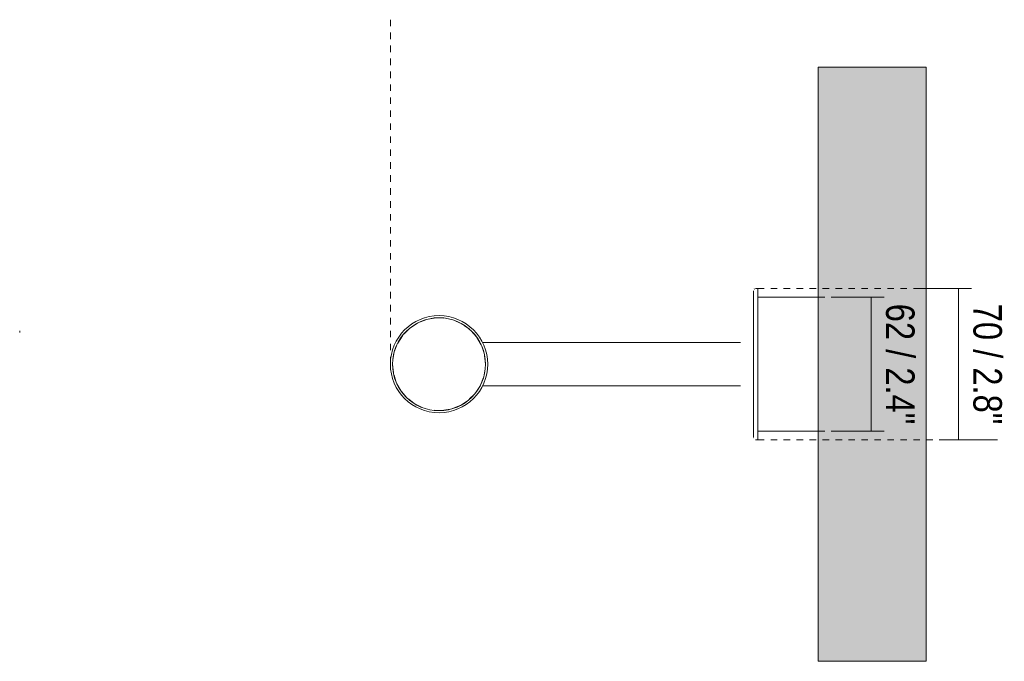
# Model space of a CAD drawing. Header units: millimetres. Extents: x -6760 to -4572, y -647 to 6739.
# Tile 3 of 3: x -6303 to -5848, y 6442 to 6739. Entities that reach past the tile are written whole.
import ezdxf

# ---------------------------------------------------------------- set-up
doc = ezdxf.new("R2010")
doc.units = ezdxf.units.MM
doc.linetypes.add('Dash', pattern=[6, 3, -3])
doc.layers.add('A-ANNO-DIMS', color=7, linetype='Dash', lineweight=9, true_color=0xd2d2d2)
for name, color, linetype, lineweight in [('A-ANNO-DIMS-6', 7, 'Continuous', 9), ('A-WALL', 7, 'Continuous', 9), ('E-LITE-EQPM', 7, 'Continuous', 20)]:
    doc.layers.add(name, color=color, linetype=linetype, lineweight=lineweight)
doc.styles.add('Arial Narrow', font='ARIALN.TTF', dxfattribs={"height": 13.2})
doc.dimstyles.new('FARO_-_2_2mm_Arial_Narrow_mm_Inch_Right', dxfattribs={"dimscale": 304.8, "dimtxt": 13.509289, "dimasz": 0, "dimexe": 0.059055, "dimexo": 0.0625, "dimgap": 0.009843, "dimtad": 1, "dimdec": 0, "dimzin": 0, "dimdsep": 46, "dimtxsty": 'Arial Narrow', "dimblk1": 'NONE', "dimblk2": 'NONE', "dimsah": 1, "dimcen": 0.09, "dimadec": 0, "dimazin": 0, "dimtfac": 1, "dimtdec": 4, "dimtix": 1, "dimtmove": 0, "dimatfit": 3, "dimfxl": 0.019685, "dimfxlon": 1, "dimtvp": 1, "dimtolj": 1, "dimtzin": 0, "dimarcsym": 2})

# ---------------------------------------------------------------- blocks, each defined once
blk = doc.blocks.new('24005 - 24005 ETERNA Chrome structure wall lamp-572099-Planta_PDF')
at = {"layer": 'E-LITE-EQPM', "color": 253, "true_color": 0xaaaaaa}
for p, q in [((-3298.54, 6614.3), (-3298.45, 6614.33)), ((-3296.96, 6614.5), (-3297.95, 6614.5)), ((-3296.96, 6544.5), (-3296.96, 6614.5)), ((-3268.96, 6610.5), (-3296.96, 6610.5)), ((-3446.61, 6600.82), (-3449.49, 6600.32)), ((-3442.23, 6600.82), (-3445.33, 6600.92)), ((-3454.36, 6598.55), (-3457.61, 6596.4)), ((-3450.58, 6600.05), (-3454.16, 6598.63)), ((-3433.81, 6598.15), (-3436.59, 6599.46)), ((-3430.37, 6595.7), (-3432.72, 6597.48)), ((-3461.37, 6592.62), (-3463.53, 6589.3)), ((-3458.56, 6595.59), (-3460.59, 6593.54)), ((-3427.04, 6592.13), (-3429.53, 6594.99)), ((-3424.94, 6588.53), (-3426.85, 6591.91)), ((-3463.55, 6589.26), (-3464.98, 6585.57)), ((-3423.59, 6584.62), (-3424.46, 6587.37)), ((-3319.47, 6589.5), (-3424.26, 6589.5)), ((-3465.26, 6584.42), (-3465.73, 6581.57)), ((-3422.9, 6579.5), (-3423.31, 6583.45)), ((-3465.9, 6579.5), (-3465.49, 6575.54)), ((-3465.21, 6574.37), (-3464.34, 6571.62)), ((-3425.25, 6569.73), (-3423.81, 6573.42)), ((-3423.54, 6574.57), (-3423.06, 6577.42)), ((-3463.86, 6570.46), (-3461.95, 6567.08)), ((-3427.42, 6566.37), (-3425.26, 6569.69)), ((-3424.26, 6569.5), (-3319.47, 6569.5)), ((-3461.76, 6566.86), (-3459.26, 6564)), ((-3430.24, 6563.4), (-3428.21, 6565.45)), ((-3458.43, 6563.29), (-3456.08, 6561.52)), ((-3454.98, 6560.84), (-3452.21, 6559.53)), ((-3438.22, 6558.94), (-3434.64, 6560.36)), ((-3434.44, 6560.44), (-3431.19, 6562.59)), ((-3446.57, 6558.17), (-3443.47, 6558.07)), ((-3442.19, 6558.17), (-3439.3, 6558.68)), ((-3296.96, 6548.5), (-3268.96, 6548.5)), ((-3298.77, 6544.92), (-3298.8, 6545)), ((-3297.95, 6544.5), (-3296.96, 6544.5))]:
    blk.add_line(p, q, dxfattribs=at)
at = {"layer": 'E-LITE-EQPM', "color": 253, "true_color": 0xaaaaaa, "flags": 128}
for points in [[(-3298.96, 6613.48), (-3298.96, 6613.03), (-3298.96, 6611.69), (-3298.96, 6609.49), (-3298.96, 6606.49), (-3298.96, 6602.78), (-3298.96, 6598.44), (-3298.96, 6593.61), (-3298.96, 6588.39), (-3298.96, 6582.94), (-3298.96, 6577.4), (-3298.96, 6571.92), (-3298.96, 6566.64), (-3298.96, 6561.69), (-3298.96, 6557.23), (-3298.96, 6553.35), (-3298.96, 6550.17), (-3298.96, 6547.77), (-3298.96, 6546.21), (-3298.96, 6545.54), (-3298.96, 6545.51)], [(-3304.96, 6589.5), (-3305.41, 6589.5), (-3306.75, 6589.5), (-3308.93, 6589.5), (-3311.86, 6589.5), (-3315.45, 6589.5), (-3319.47, 6589.5)], [(-3319.47, 6569.5), (-3315.37, 6569.5), (-3311.79, 6569.5), (-3308.87, 6569.5), (-3306.71, 6569.5), (-3305.39, 6569.5), (-3304.96, 6569.5)]]:
    blk.add_lwpolyline(points, dxfattribs=at)
at = {"layer": 'E-LITE-EQPM', "color": 253, "true_color": 0xaaaaaa}
for radius, start, end in [(22.5, 0, 180), (21.5, 0, 180), (22.5, 180, 0), (21.5, 180, 0)]:
    blk.add_arc((-3444.4, 6579.5), radius, start, end, dxfattribs=at)
blk = doc.blocks.new('DIMBLOCK2-Planta_PDF')
at = {"layer": 'A-ANNO-DIMS-6', "color": 251, "true_color": 0x5b5b5b, "transparency": 16777216}
for p, q in [((-5908.91, 6610.5), (-5927.08, 6610.5)), ((-5909.08, 6548.5), (-5909.08, 6610.5)), ((-5909.08, 6610.5), (-5903.08, 6610.5)), ((-5908.91, 6548.5), (-5927.08, 6548.5)), ((-5909.08, 6548.5), (-5903.08, 6548.5))]:
    blk.add_line(p, q, dxfattribs=at)
at = {"layer": 'A-ANNO-DIMS-6', "color": 0, "transparency": 16777216, "insert": (-5889.02, 6607.48), "char_height": 13.2, "width": 67.1605, "attachment_point": 1, "rotation": 270, "line_spacing_factor": 0.974696, "style": 'Arial Narrow'}
blk.add_mtext('62 / 2.4"', dxfattribs=at)
blk = doc.blocks.new('_None')
blk = doc.blocks.new('DIMBLOCK3-Planta_PDF')
at = {"layer": 'A-ANNO-DIMS-6', "color": 251, "true_color": 0x5b5b5b, "transparency": 16777216}
for p, q in [((-5868.5, 6614.5), (-5886.67, 6614.5)), ((-5868.67, 6544.5), (-5868.67, 6614.5)), ((-5868.67, 6614.5), (-5862.67, 6614.5)), ((-5874.67, 6544.5), (-5850.67, 6544.5)), ((-5868.67, 6544.5), (-5874.67, 6544.5))]:
    blk.add_line(p, q, dxfattribs=at)
at = {"layer": 'A-ANNO-DIMS-6', "color": 0, "transparency": 16777216, "insert": (-5848.61, 6607.48), "char_height": 13.2, "width": 67.1605, "attachment_point": 1, "rotation": 270, "line_spacing_factor": 0.974696, "style": 'Arial Narrow'}
blk.add_mtext('70 / 2.8"', dxfattribs=at)

msp = doc.modelspace()

# ---------------------------------------------------------------- hatches: boundary and pattern name
at = {"layer": 'A-WALL', "true_color": 0xe8e8e8}
msp.add_hatch(color=254, dxfattribs=at).paths.add_polyline_path([(-5933.59, 6442), (-5883.59, 6442), (-5883.59, 6717), (-5933.59, 6717), (-5933.59, 6524.35)])

# ---------------------------------------------------------------- linework, layer by layer
at = {"layer": 'A-ANNO-DIMS'}
for p, q in [((-6131.52, 6738.94), (-6131.52, 6579.5)), ((-5961.59, 6614.5), (-5866.59, 6614.5)), ((-5933.59, 6610.5), (-5908.59, 6610.5)), ((-5933.59, 6548.5), (-5908.59, 6548.5)), ((-5961.59, 6544.5), (-5871.59, 6544.5))]:
    msp.add_line(p, q, dxfattribs=at)
at = {"layer": 'A-WALL'}
for p, q in [((-5933.59, 6442), (-5933.59, 6717)), ((-5883.59, 6717), (-5933.59, 6717)), ((-5883.59, 6717), (-5883.59, 6442)), ((-5883.59, 6442), (-5933.59, 6442))]:
    msp.add_line(p, q, dxfattribs=at)
at = {"layer": 'E-LITE-EQPM'}
msp.add_line((-6303.04, 6594.95), (-6303.04, 6594.11), dxfattribs=at)

# ---------------------------------------------------------------- block references
at = {"layer": 'E-LITE-EQPM', "color": 253, "true_color": 0xaaaaaa}
msp.add_blockref('24005 - 24005 ETERNA Chrome structure wall lamp-572099-Planta_PDF', (-2664.63, 0), dxfattribs=at)

# ---------------------------------------------------------------- dimensions: what is measured, and where the dimension line sits
at = {"layer": 'A-ANNO-DIMS', "color": 251, "linetype": 'Continuous', "true_color": 0x5b5b5b}
for base, p1, p2, override, picture, middle in [((-5868.67, 6614.5), (-5874.67, 6544.5), (-5862.67, 6614.5), {"dimtad": 4, "dimpost": '<>', "dimfxl": 71.021124}, 'DIMBLOCK3-Planta_PDF', (-5857.12, 6579.5)), ((-5909.08, 6610.5), (-5903.08, 6548.5), (-5903.08, 6610.5), {"dimtad": 4, "dimpost": '<>', "dimfxl": 62}, 'DIMBLOCK2-Planta_PDF', (-5897.53, 6579.5))]:
    dim = msp.add_linear_dim(base=base, p1=p1, p2=p2, angle=90, dimstyle='FARO_-_2_2mm_Arial_Narrow_mm_Inch_Right', override=override, dxfattribs=at)
    dim.commit()
    dim.dimension.update_dxf_attribs({"geometry": picture, "text_midpoint": middle})

doc.saveas('drawing.dxf')
